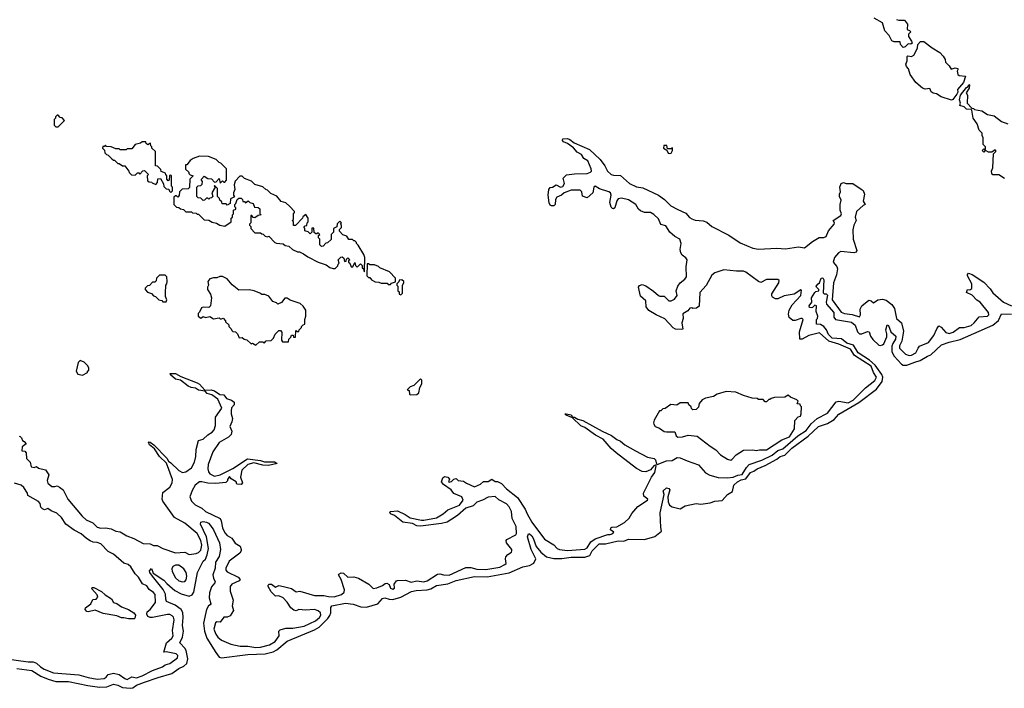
# Model space of a CAD drawing. Extents: x 2494106 to 2685573, y 758056 to 915185.
# Tile 165 of 256: x 2634700 to 2643264, y 784060 to 789871. Entities that reach past the tile are written whole.
import ezdxf

# ---------------------------------------------------------------- set-up
doc = ezdxf.new("R2010")
doc.units = 0

msp = doc.modelspace()

# ---------------------------------------------------------------- linework, layer by layer
at = {"layer": '0CON05XD'}
for points in [[(2642325, 789873.3), (2642345, 789866.2), (2642395, 789867.5), (2642421.7, 789831.7), (2642420, 789785), (2642438.3, 789778.3), (2642450, 789765), (2642430, 789745), (2642430, 789725), (2642457.5, 789685), (2642461.7, 789668.3), (2642451.7, 789658.3), (2642428.3, 789661.7), (2642400, 789635), (2642385, 789630), (2642360, 789655), (2642358.3, 789678.3), (2642305, 789680), (2642285, 789687.5), (2642262.5, 789735), (2642224.1, 789774.1), (2642203, 789843), (2642132.5, 789885)], [(2642805, 789172), (2642715, 789200.8), (2642675, 789226.7), (2642645, 789232), (2642628.8, 789245), (2642615, 789272.5), (2642575, 789268), (2642551.2, 789275), (2642495, 789324), (2642443.8, 789395), (2642430, 789445), (2642413.3, 789465), (2642407.5, 789485), (2642417.5, 789515), (2642418.3, 789551.7), (2642425, 789557.5), (2642455, 789552.5), (2642476.4, 789563.6), (2642507.5, 789625), (2642512.5, 789655), (2642535, 789682.5), (2642565, 789682.5), (2642635, 789627.5), (2642702.5, 789585), (2642732.5, 789555), (2642750, 789525), (2642751.7, 789501.7), (2642785, 789470), (2642801.7, 789441.7), (2642835, 789452.5), (2642858.3, 789448.3), (2642860, 789435), (2642852.5, 789425), (2642860, 789395), (2642870, 789385), (2642925, 789380), (2642910, 789325), (2642857.5, 789265), (2642858.3, 789241.7), (2642851.2, 789225), (2642815, 789176.7), (2642805, 789172)], [(2643265, 788490), (2643215, 788524), (2643165, 788523.8), (2643153.9, 788533.9), (2643152.5, 788555), (2643163.3, 788585), (2643170, 788705), (2643190, 788725), (2643190, 788735), (2643185, 788740), (2643155, 788720), (2643125, 788720), (2643105, 788730), (2643095, 788730), (2643085, 788720), (2643070, 788735), (2643085, 788750), (2643095, 788740), (2643100, 788745), (2643100, 788765), (2643080, 788785), (2643080, 788845), (2643070, 788865), (2643070, 788885), (2643045, 788910), (2643026.7, 788966.7), (2642992.5, 789015), (2642980, 789085), (2642975, 789090), (2642935, 789092.5), (2642915, 789112.5), (2642877.5, 789125), (2642882.5, 789145), (2642872.5, 789175), (2642882, 789215), (2642935, 789282.5), (2642948.3, 789291.7), (2642955, 789307.5), (2642960, 789305), (2642957.5, 789275), (2642933.3, 789236.7), (2642942.5, 789215), (2642940, 789145), (2642981.7, 789101.7), (2642995, 789100), (2643005, 789090), (2643067.7, 789077.7), (2643118.3, 789048.3), (2643175, 789036.7), (2643240, 788985), (2643295, 788967.5)], [(2635035, 788940), (2635090, 788995), (2635068.3, 789018.3), (2635051.7, 789021.7), (2635035, 789040), (2635025, 789040), (2635011.7, 789028.3), (2635010, 789015), (2635000, 789005), (2635000, 788955), (2635015, 788940), (2635035, 788940)], [(2636015, 788370), (2636030, 788385), (2636030, 788415), (2636020, 788425), (2636020, 788515), (2636015, 788520), (2636001.7, 788518.3), (2636000, 788475), (2635991.7, 788471.7), (2635980, 788485), (2635980, 788515), (2635970, 788525), (2635968.3, 788538.3), (2635931.7, 788551.7), (2635928.3, 788568.3), (2635898.3, 788598.3), (2635881.7, 788601.7), (2635880, 788725), (2635850, 788755), (2635850, 788765), (2635840, 788775), (2635838.3, 788798.3), (2635815, 788782.5), (2635800, 788795), (2635798.3, 788808.3), (2635765, 788810), (2635751.7, 788798.3), (2635703, 788787), (2635675, 788750), (2635635, 788750), (2635625, 788740), (2635575, 788740), (2635565, 788750), (2635535, 788750), (2635497, 788767), (2635455, 788770), (2635445, 788780), (2635435, 788770), (2635421.7, 788768.3), (2635420, 788755), (2635438.3, 788738.3), (2635440, 788715), (2635455, 788700), (2635470, 788695), (2635501.7, 788661.7), (2635515, 788650), (2635525, 788650), (2635555, 788620), (2635565, 788620), (2635595, 788600), (2635615, 788600), (2635650, 788555), (2635651.7, 788541.7), (2635671.7, 788521.7), (2635705, 788520), (2635725, 788540), (2635735, 788540), (2635745, 788530), (2635771.7, 788558.3), (2635785, 788560), (2635820, 788525), (2635810, 788515), (2635810.7, 788470.7), (2635825, 788462.5), (2635850, 788460), (2635853, 788453), (2635885, 788440), (2635897.5, 788455), (2635901.7, 788488.3), (2635925, 788490), (2635950, 788445), (2635955, 788420), (2635975, 788400), (2635998.3, 788398.3), (2636001.7, 788381.7), (2636015, 788370)], [(2636995, 784943.3), (2637065, 784926.2), (2637105, 784898.8), (2637137, 784903), (2637265, 784866.7), (2637345, 784866.7), (2637385, 784856.9), (2637435, 784855.4), (2637500, 784875), (2637521.2, 784895), (2637523.8, 784915), (2637496.7, 785005), (2637473.3, 785045), (2637477, 785053), (2637497, 785063), (2637515, 785060), (2637555, 785026.2), (2637605, 785028.8), (2637645.9, 785015.9), (2637737.5, 784965), (2637775, 784926.7), (2637805, 784932), (2637855, 784954.3), (2637878.3, 784971.7), (2637893.6, 784973.6), (2637912.3, 784962.3), (2637925, 784931.2), (2637945, 784920), (2637959.3, 784930.7), (2637956.7, 784965), (2637976.1, 784993.9), (2637985, 784998), (2638055, 785000), (2638105, 784983.3), (2638155, 784994.5), (2638215, 784986.2), (2638245, 784994.5), (2638335, 785052.2), (2638355, 785055.5), (2638385, 785044.5), (2638435, 785043.3), (2638581.5, 785108.5), (2638625, 785109.6), (2638675, 785096.1), (2638755, 785091.9), (2638875, 785112.8), (2638920, 785135), (2638930, 785145), (2638924.2, 785185), (2638928.9, 785201.1), (2638945, 785221.2), (2638976.4, 785243.6), (2638980, 785255), (2638980, 785265), (2638933.3, 785325), (2638930, 785345), (2638936.4, 785353.6), (2639015, 785393.8), (2639021.2, 785405), (2639018.5, 785465), (2638983.6, 785535), (2638976.2, 785595), (2638957.3, 785637.3), (2638935, 785661.9), (2638868.3, 785698.3), (2638835, 785725.6), (2638775, 785720), (2638725.6, 785694.4), (2638675, 785677.1), (2638643.2, 785646.8), (2638581.2, 785625), (2638508.9, 785561.1), (2638459.7, 785530.3), (2638417.5, 785505), (2638368.7, 785491.3), (2638185, 785469.4), (2638155, 785470.8), (2638115, 785492), (2638033.3, 785505), (2637960.8, 785560.8), (2637923.8, 785575), (2637918.3, 785591.7), (2637925, 785597.5), (2637985, 785603.3), (2638051.2, 785571.2), (2638095, 785541.2), (2638195, 785522.5), (2638215, 785521.2), (2638325, 785542.5), (2638384.1, 785575.9), (2638425, 785610), (2638525, 785651.2), (2638556.7, 785695), (2638546.7, 785725), (2638475, 785753.8), (2638453.9, 785783.9), (2638385, 785830), (2638370, 785855), (2638380.7, 785889.3), (2638395, 785900), (2638423.6, 785893.6), (2638437, 785877), (2638430, 785855), (2638435, 785850), (2638455, 785857.5), (2638475, 785877.5), (2638495, 785882.5), (2638513.3, 785865), (2638560, 785860), (2638585, 785842.5), (2638655, 785810.8), (2638707.5, 785835), (2638734.2, 785855.8), (2638775, 785858.6), (2638805, 785877.5), (2638835, 785857.5), (2638855, 785857.3), (2638891.2, 785841.2), (2638935, 785794.4), (2639029, 785719), (2639097.2, 785617.2), (2639113.1, 785575), (2639155, 785502.9), (2639264.4, 785355), (2639345, 785307.5), (2639375, 785275.8), (2639395, 785266.7), (2639465, 785257.2), (2639615, 785270), (2639635, 785281.5), (2639668.6, 785331.4), (2639705, 785359.5), (2639815, 785397.5), (2639836.4, 785396.4), (2639858.8, 785405), (2639867, 785417), (2639838.3, 785438.3), (2639842.5, 785455), (2639850.5, 785459.5), (2639895, 785462.5), (2639960.2, 785499.8), (2640002, 785538), (2640025, 785580), (2640075, 785640), (2640160, 785695), (2640162.5, 785705), (2640129.1, 785729.1), (2640124.1, 785755), (2640195.7, 785894.3), (2640225.2, 785934.8), (2640234.3, 785994.3), (2640228.1, 785998.1), (2640215, 785992.9), (2640185, 785957.5), (2640145, 785940), (2640115, 785942.7), (2640065, 785969.6), (2639887.1, 786107.1), (2639844.7, 786144.7), (2639773.8, 786225), (2639708.5, 786258.5), (2639615, 786325.7), (2639580.7, 786340.7), (2639509.3, 786409.3), (2639452.5, 786435), (2639442.5, 786445), (2639453.3, 786446.7), (2639495.4, 786435.4), (2639507, 786417), (2639525.6, 786415.6), (2639555, 786398), (2639597.3, 786387.3), (2639766.7, 786295), (2639848.3, 786258.3), (2639895, 786222.5), (2639925, 786207.5), (2639962.5, 786175), (2640055, 786122.9), (2640160.1, 786070.1), (2640217.6, 786057.6), (2640229.6, 786045), (2640238.3, 786008.3), (2640245, 786005.7), (2640325, 786037.7), (2640375, 786038.9), (2640417.5, 786065), (2640445, 786064.2), (2640505, 786036), (2640605, 786001.2), (2640665, 785933.8), (2640703.2, 785913.2), (2640775, 785893.1), (2640855, 785888.1), (2640905, 785895.6), (2640946.6, 785913.4), (2640985, 785918.6), (2641020.8, 785979.2), (2641043.8, 786006.2), (2641155, 786041.8), (2641245, 786085.2), (2641295, 786126.8), (2641338, 786142), (2641468.9, 786255), (2641540, 786300), (2641585, 786358.9), (2641634.8, 786405.2), (2641725, 786450.5), (2641801.7, 786548.3), (2641825, 786555.6), (2641905, 786540.9), (2641948.7, 786565), (2642057.8, 786672.2), (2642138.2, 786735), (2642152, 786765), (2642126.4, 786805), (2642105, 786858.4), (2641962.1, 786952.1), (2641925, 787006.8), (2641825, 787051.4), (2641737.1, 787077.1), (2641655, 787150), (2641563.6, 787126.4), (2641505, 787093.4), (2641483.8, 787093.8), (2641481.9, 787158.1), (2641513.8, 787265), (2641505, 787273.8), (2641495, 787274), (2641445, 787255.6), (2641425, 787255.6), (2641392.5, 787282.5), (2641387.4, 787312.6), (2641393.6, 787346.4), (2641417.4, 787392.6), (2641494.2, 787475), (2641500.7, 787520.7), (2641495, 787523.8), (2641434.7, 787485.3), (2641350.2, 787469.8), (2641295, 787445.8), (2641275, 787446), (2641248, 787458), (2641240.8, 787470.8), (2641241.4, 787488.6), (2641302.5, 787585), (2641306.2, 787605), (2641295, 787613.3), (2641195, 787611.9), (2641145, 787587.8), (2641125, 787594.4), (2641015, 787677.9), (2640995, 787686.8), (2640934.5, 787685.5), (2640825, 787695.6), (2640745, 787672), (2640719.5, 787650.5), (2640669.9, 787560.1), (2640615, 787500), (2640608.3, 787381.7), (2640586.4, 787363.6), (2640555, 787360), (2640546.1, 787366.1), (2640527.5, 787365), (2640510, 787340), (2640466.7, 787315), (2640471.2, 787275), (2640460, 787235), (2640467.5, 787182.5), (2640455, 787177.5), (2640405, 787182.5), (2640383.9, 787193.9), (2640310.7, 787270.7), (2640235, 787305.6), (2640173.1, 787343.1), (2640148.8, 787375), (2640147, 787427), (2640099.5, 787469.5), (2640083.3, 787545), (2640090, 787560), (2640115, 787570), (2640145, 787557.5), (2640213, 787513), (2640255, 787473.8), (2640268.3, 787468.3), (2640305, 787468.8), (2640345, 787428.1), (2640365, 787427.8), (2640395, 787443.1), (2640417.1, 787475), (2640410.6, 787515), (2640423.5, 787555), (2640445.7, 787584.3), (2640484.4, 787615), (2640499.5, 787635), (2640495.5, 787724.5), (2640504, 787785), (2640495, 787801.2), (2640461.2, 787825), (2640448.8, 787845), (2640443.8, 787875), (2640453.8, 787925), (2640442, 787965), (2640396.8, 787986.8), (2640353.8, 788023.8), (2640318.9, 788078.9), (2640275, 788090), (2640255, 788141.2), (2640215, 788178.9), (2640185, 788196.5), (2640135, 788196.4), (2640100, 788210), (2640083.1, 788223.1), (2640058.1, 788265), (2639995, 788306.2), (2639935, 788320), (2639906.3, 788313.7), (2639894.6, 788295.4), (2639876.2, 788235), (2639865, 788226.7), (2639855, 788230), (2639845, 788242.5), (2639833.2, 788283.2), (2639843.6, 788345), (2639838.5, 788365), (2639825, 788375.5), (2639742.5, 788402.5), (2639705, 788424.3), (2639693.1, 788415), (2639683.8, 788365), (2639635, 788322.5), (2639595, 788337.5), (2639588.6, 788375), (2639575, 788388.6), (2639495, 788390.6), (2639434.4, 788365.6), (2639413.3, 788345), (2639372.5, 788327.5), (2639360.7, 788309.3), (2639356.2, 788265), (2639346.1, 788253.9), (2639325, 788252.5), (2639315, 788260), (2639305, 788280), (2639295.7, 788345), (2639302, 788395), (2639315, 788413.3), (2639335, 788416.7), (2639365, 788436), (2639405, 788416.9), (2639425, 788420.8), (2639437, 788447), (2639426.7, 788495), (2639457, 788523), (2639525, 788532.5), (2639635, 788535.7), (2639663.3, 788545), (2639672, 788555), (2639671.4, 788575), (2639640.8, 788645), (2639605.8, 788665.8), (2639585, 788700), (2639549.3, 788719.3), (2639517, 788757), (2639465.6, 788795.6), (2639428.3, 788808.3), (2639420.7, 788820.7), (2639423.3, 788836.7), (2639465, 788838), (2639485, 788831.2), (2639522.1, 788802.1), (2639655, 788741.9), (2639748.6, 788655), (2639789.7, 788599.7), (2639812.5, 788555), (2639845, 788526.9), (2639865, 788518.5), (2639925, 788515.6), (2640005, 788446.9), (2640065, 788418.1), (2640118.6, 788408.6), (2640255.9, 788345.9), (2640307.8, 788307.8), (2640364.7, 788254.7), (2640425, 788220), (2640495, 788190.9), (2640525, 788153.1), (2640545, 788138.9), (2640575, 788130), (2640645, 788123.1), (2640675, 788110), (2640720.6, 788075), (2640867.7, 787997.7), (2640965, 787932.3), (2641075, 787886.2), (2641125, 787877.1), (2641285, 787884), (2641359.7, 787880.3), (2641475, 787897.1), (2641525, 787889.3), (2641595, 787944.1), (2641652.8, 787977.2), (2641695, 787979.3), (2641715, 787987.9), (2641735.4, 788034.6), (2641784, 788095), (2641786.7, 788105), (2641776.2, 788125), (2641841.1, 788168.9), (2641846.5, 788185), (2641836.7, 788215), (2641835.6, 788265), (2641843.9, 788303.9), (2641831.2, 788335), (2641830, 788355), (2641840, 788375), (2641833.3, 788415), (2641843.6, 788446.4), (2641865, 788457.5), (2641888.3, 788448.3), (2641945, 788446.7), (2642018.3, 788398.3), (2642037, 788387), (2642046.7, 788355), (2642036, 788295), (2642052.5, 788265), (2642035, 788256.7), (2641976.7, 788205), (2641966.7, 788155), (2641973.8, 788125), (2641954.2, 788085), (2641945.8, 788045), (2641948, 787965), (2641982, 787865), (2641975, 787851.2), (2641955, 787844.2), (2641842.5, 787855), (2641821.2, 787845), (2641785.8, 787804.2), (2641776.2, 787765), (2641808, 787725), (2641814.2, 787705), (2641804.3, 787655), (2641778.5, 787585), (2641767.5, 787435), (2641845, 787328.8), (2641875, 787317.7), (2641940.1, 787310.1), (2642005, 787288.8), (2642012.5, 787305), (2642008.6, 787355), (2642025, 787384), (2642085, 787432.5), (2642106.7, 787426.7), (2642125, 787410), (2642162.5, 787435), (2642205, 787441.4), (2642235, 787434.3), (2642286, 787396), (2642310, 787360), (2642324.6, 787274.6), (2642369.4, 787235), (2642386.9, 787165), (2642372.8, 787077.2), (2642353.1, 787035), (2642352.9, 787015), (2642405, 786964.4), (2642435, 786952.5), (2642456.2, 786955), (2642495.3, 786974.7), (2642513.5, 787016.5), (2642527.3, 787032.7), (2642605, 787066), (2642650.5, 787125), (2642675.5, 787184.5), (2642695, 787208.8), (2642715, 787200), (2642755, 787153.1), (2642785, 787144.4), (2642819.2, 787155), (2642873.4, 787196.6), (2642915, 787195.5), (2642975.8, 787214.2), (2643002.9, 787235), (2643045, 787288), (2643116.7, 787295), (2643128, 787305), (2643125.8, 787325), (2643055, 787416.7)], [(2640355, 788707.5), (2640365, 788712.5), (2640377.5, 788735), (2640378.3, 788758.3), (2640365, 788750), (2640335, 788750), (2640328.3, 788778.3), (2640301.7, 788778.3), (2640300, 788755), (2640328.3, 788738.3), (2640340.7, 788710.7), (2640355, 788707.5)], [(2637695, 787680), (2637700, 787685), (2637702.5, 787805), (2637691.7, 787831.7), (2637645, 787910), (2637630, 787925), (2637630, 787935), (2637615, 787950), (2637605, 787950), (2637595, 787960), (2637561.7, 787961.7), (2637545, 787990), (2637511.7, 788001.7), (2637481.7, 788031.7), (2637481.7, 788048.3), (2637500, 788065), (2637500, 788085), (2637490, 788095), (2637500, 788105), (2637485, 788120), (2637461.7, 788098.3), (2637458.3, 788071.7), (2637430, 788055), (2637430, 788025), (2637410, 788005), (2637408.3, 787961.7), (2637378.3, 787931.7), (2637361.7, 787928.3), (2637338.3, 787901.7), (2637325, 787900), (2637310, 787915), (2637310, 787965), (2637300, 787975), (2637300, 787995), (2637310, 788005), (2637295, 788020), (2637285, 788010), (2637275, 788010), (2637261.7, 788021.7), (2637258.3, 788058.3), (2637241.7, 788058.3), (2637240, 788025), (2637225, 788010), (2637208.3, 788028.3), (2637180, 788035), (2637180, 788055), (2637170, 788065), (2637181.7, 788078.3), (2637198.3, 788081.7), (2637200, 788105), (2637210, 788115), (2637210, 788145), (2637188.3, 788178.3), (2637161.7, 788158.3), (2637160, 788145), (2637098.3, 788081.7), (2637081.7, 788081.7), (2637080, 788115), (2637070, 788125), (2637080, 788135), (2637080, 788185), (2637090, 788195), (2637090, 788205), (2637048.3, 788248.3), (2637015, 788280), (2636975, 788290), (2636936.4, 788336.4), (2636885, 788360), (2636855, 788390), (2636840, 788395), (2636815, 788417.5), (2636745, 788440), (2636715, 788467.5), (2636655, 788490), (2636635, 788510), (2636615, 788510), (2636573, 788467), (2636566.2, 788435), (2636572.5, 788395), (2636560, 788365), (2636560, 788345), (2636567.5, 788332.5), (2636532.5, 788315), (2636530, 788275), (2636505, 788260), (2636495, 788270), (2636461.7, 788271.7), (2636458.3, 788288.3), (2636441.7, 788301.7), (2636438.3, 788318.3), (2636420, 788335), (2636420, 788405), (2636395, 788430), (2636390, 788425), (2636400, 788415), (2636370, 788365), (2636380, 788335), (2636368.3, 788321.7), (2636355, 788320), (2636345, 788310), (2636335, 788320), (2636325, 788320), (2636308.3, 788301.7), (2636295, 788300), (2636275, 788320), (2636251.7, 788321.7), (2636240, 788335), (2636240, 788415), (2636251.7, 788428.3), (2636275, 788430), (2636288.3, 788441.7), (2636290, 788465), (2636280, 788475), (2636280, 788485), (2636305, 788510), (2636335, 788490), (2636368.3, 788488.3), (2636395, 788460), (2636408.3, 788461.7), (2636435, 788490), (2636445, 788450), (2636465, 788470), (2636475, 788460), (2636485, 788460), (2636500, 788475), (2636500, 788575), (2636450, 788625), (2636435, 788630), (2636410, 788655), (2636343, 788683), (2636263.6, 788686.4), (2636210, 788665), (2636183.6, 788646.4), (2636155, 788610), (2636141.7, 788608.3), (2636141.7, 788571.7), (2636170, 788545), (2636170, 788535), (2636181.7, 788521.7), (2636210, 788515), (2636180, 788485), (2636178.3, 788411.7), (2636165, 788400), (2636111.7, 788398.3), (2636090, 788375), (2636088.3, 788341.7), (2636075, 788330), (2636065, 788340), (2636055, 788340), (2636041.7, 788328.3), (2636040, 788265), (2636063, 788243), (2636085, 788240), (2636098.3, 788228.3), (2636125, 788220), (2636145, 788202.5), (2636195, 788200), (2636203, 788193), (2636235, 788190), (2636245, 788180), (2636255, 788180), (2636305, 788132.5), (2636345, 788130), (2636375, 788110), (2636411.7, 788101.7), (2636440, 788085), (2636485, 788077.5), (2636540, 788115), (2636540, 788145), (2636550, 788155), (2636550, 788175), (2636560, 788185), (2636560, 788215), (2636580, 788225), (2636580, 788235), (2636570, 788245), (2636570, 788265), (2636580, 788275), (2636591.7, 788308.3), (2636605, 788320), (2636625, 788320), (2636638.3, 788308.3), (2636641.7, 788291.7), (2636655, 788290), (2636665, 788280), (2636687, 788297), (2636701.7, 788281.7), (2636730, 788275), (2636741.7, 788241.7), (2636775, 788240), (2636788.3, 788228.3), (2636790, 788185), (2636800, 788175), (2636775, 788170), (2636745, 788150), (2636731.7, 788151.7), (2636718.3, 788168.3), (2636711.7, 788168.3), (2636710, 788105), (2636700, 788095), (2636700, 788085), (2636710, 788075), (2636710, 788055), (2636745, 788020), (2636795, 788020), (2636805, 788010), (2636818.3, 788008.3), (2636835, 787990), (2636855, 787982.5), (2636868.3, 787988.3), (2636920, 787935), (2636935, 787930), (2636991.7, 787921.7), (2637008.3, 787908.3), (2637041.7, 787901.7), (2637073.3, 787873.3), (2637115, 787852.5), (2637135, 787852.5), (2637167, 787837), (2637205, 787810), (2637295, 787762.5), (2637365, 787740), (2637398.3, 787718.3), (2637425, 787710), (2637445, 787710), (2637468.3, 787731.7), (2637470, 787745), (2637480, 787755), (2637470, 787785), (2637491.7, 787808.3), (2637505, 787810), (2637518.3, 787798.3), (2637525, 787770), (2637538.3, 787771.7), (2637541.7, 787788.3), (2637555, 787800), (2637570, 787785), (2637560, 787775), (2637560, 787765), (2637570, 787755), (2637581.7, 787721.7), (2637598.3, 787721.7), (2637615, 787760), (2637620, 787735), (2637635, 787720), (2637665, 787750), (2637680, 787735), (2637680, 787715), (2637690, 787705), (2637695, 787680)], [(2637925, 787570), (2637935, 787580), (2637968.3, 787591.7), (2637970, 787625), (2637915, 787680), (2637833, 787713), (2637820, 787725), (2637785, 787740), (2637745, 787740), (2637735, 787750), (2637721.7, 787748.3), (2637720, 787645), (2637735, 787630), (2637745, 787630), (2637760.7, 787610.7), (2637793, 787593), (2637825, 787590), (2637845, 787580), (2637895, 787580), (2637905, 787570), (2637925, 787570)], [(2634675, 784230.8), (2634805, 784212.9), (2634885.2, 784165.2), (2634948, 784138), (2635015, 784119.3), (2635125, 784117.4), (2635292.6, 784082.6), (2635395, 784070.3), (2635457.2, 784072.8), (2635515, 784096.7), (2635555, 784086.9), (2635595, 784066.2), (2635665, 784059.6), (2635685, 784062.7), (2635715, 784085.4), (2635785, 784112), (2635905.3, 784154.7), (2636022.7, 784187.3), (2636085, 784230.4), (2636128.9, 784251.1), (2636155, 784276.2), (2636161.1, 784315), (2636147.9, 784387.9), (2636137.6, 784407.6), (2636093.1, 784455), (2636116.9, 784505), (2636125.4, 784555.4), (2636116.1, 784605), (2636122, 784675), (2636118.4, 784718.4), (2636103.5, 784743.5), (2636051.7, 784781.7), (2635978, 784815), (2635970, 784835), (2635967, 784877), (2635948.6, 784918.6), (2635853.8, 785035), (2635832.5, 785065), (2635828.3, 785081.7), (2635845, 785100), (2635861.2, 785061.2), (2635955, 785000), (2635980.3, 784970.3), (2636050.5, 784910.5), (2636105, 784879.6), (2636175, 784860), (2636198.8, 784871.2), (2636215.5, 784895), (2636245.6, 785065), (2636295, 785163.8), (2636315, 785183.3), (2636330.9, 785219.1), (2636343.5, 785275), (2636325.8, 785375), (2636271.2, 785485), (2636275, 785502.5), (2636295, 785510), (2636325, 785503.3), (2636342.5, 785495), (2636360, 785475), (2636385, 785436.7), (2636436.9, 785325), (2636447.5, 785265), (2636436.2, 785205), (2636403.6, 785156.4), (2636400.6, 785105), (2636380.6, 785045), (2636385.5, 785015.5), (2636400, 784985), (2636397.5, 784975), (2636369.6, 784940.4), (2636349.7, 784890.3), (2636348.9, 784845), (2636362.5, 784795), (2636357.5, 784785), (2636342.5, 784777.5), (2636324.7, 784745.3), (2636300, 784625), (2636307.5, 784555), (2636327.7, 784495), (2636405, 784370), (2636435, 784331.4), (2636455, 784324.4), (2636685, 784353.4), (2636835, 784358.2), (2636905, 784375.3), (2636937, 784393), (2637025, 784469.1), (2637265, 784568.5), (2637305, 784592.1), (2637380.8, 784665), (2637398.4, 784691.6), (2637406.7, 784715), (2637407, 784763), (2637415, 784775.7), (2637535, 784799.6), (2637599.8, 784789.8), (2637667.4, 784767.4), (2637715, 784765.4), (2637813.8, 784795), (2637855, 784838.8), (2637875, 784845.7), (2637913.1, 784833.1), (2637945, 784832.3), (2638015, 784851.5), (2638107.9, 784902.1), (2638149.6, 784910.4), (2638245, 784914.6), (2638275, 784924.6), (2638325, 784953.6), (2638425, 784968.9), (2638495, 784996.2), (2638655, 785030.9), (2638765, 785027.9), (2638957.9, 785062.1), (2639075, 785114.4), (2639135, 785126.9), (2639171.4, 785148.6), (2639188.5, 785185), (2639147.8, 785265), (2639116, 785375), (2639125, 785402.5), (2639135, 785403.3), (2639155, 785386), (2639165.4, 785365.4), (2639191.3, 785291.3), (2639231.9, 785241.9), (2639282.4, 785202.4), (2639345, 785189.2), (2639415, 785187.5), (2639495, 785199.6), (2639615, 785200), (2639659.4, 785215), (2639680.4, 785255), (2639740, 785315), (2639795, 785316.4), (2639905, 785340.6), (2639955, 785338), (2639995, 785356), (2640135, 785354.2), (2640225, 785378.8), (2640283.3, 785425), (2640276.4, 785456.4), (2640270.6, 785585), (2640306.7, 785745), (2640297.5, 785775), (2640325, 785802.5), (2640345, 785797.5), (2640353.3, 785785), (2640336.9, 785725), (2640340.3, 785680.3), (2640352.5, 785652.5), (2640375, 785638), (2640445, 785618.8), (2640487.5, 785645), (2640585, 785666.2), (2640625, 785660), (2640705, 785671.2), (2640745, 785685.8), (2640808.8, 785691.2), (2640856.6, 785743.4), (2640899.7, 785770.3), (2640912.2, 785825), (2640942.7, 785855), (2640975, 785872.9), (2641015, 785880.4), (2641055, 785934.4), (2641085, 785945.7), (2641112.7, 785967.3), (2641184, 785996), (2641285, 786052.5), (2641314.3, 786075.7), (2641355.2, 786084.8), (2641415, 786147.1), (2641558.7, 786251.3), (2641648, 786335), (2641725, 786362.5), (2641785, 786396.2), (2641825, 786441.4), (2641997.6, 786542.4), (2642151.7, 786658.3), (2642201.4, 786725), (2642206.4, 786765), (2642198.4, 786788.4), (2642139.5, 786869.5), (2642091.3, 786911.3), (2641992.7, 786975), (2641951.5, 787041.5), (2641895, 787060.9), (2641847.1, 787097.1), (2641765, 787104.2), (2641733.8, 787135), (2641716.6, 787176.6), (2641694.7, 787204.7), (2641665, 787222.5), (2641630, 787225), (2641630, 787265), (2641640, 787275), (2641642.5, 787295), (2641627.5, 787335), (2641630, 787385), (2641615, 787390), (2641595, 787370), (2641585, 787367.5), (2641570, 787370), (2641567.5, 787385), (2641590, 787415), (2641587.5, 787455), (2641615, 787500), (2641625, 787510), (2641650, 787515), (2641650, 787525), (2641630, 787545), (2641627.5, 787555), (2641643.6, 787576.4), (2641656.7, 787583.3), (2641670, 787625), (2641685, 787626.7), (2641695, 787610), (2641688.3, 787498.3), (2641698.3, 787488.3), (2641715, 787488.8), (2641725, 787476.7), (2641715.6, 787415), (2641718.6, 787398.6), (2641780.6, 787325), (2641781.9, 787285), (2641794, 787265), (2641935, 787241.4), (2641965.9, 787215.9), (2641987.6, 787157.6), (2642005, 787142), (2642025, 787140.8), (2642075, 787160), (2642087.5, 787157.5), (2642100.2, 787120.2), (2642121.1, 787091.1), (2642172.1, 787042.1), (2642185, 787038), (2642205, 787044), (2642215.6, 787054.4), (2642241.9, 787115), (2642242.1, 787142.1), (2642231.9, 787175), (2642245, 787220), (2642255, 787212.5), (2642276.7, 787156.7), (2642320.6, 787120.6), (2642317.9, 787095), (2642293.1, 787056.9), (2642286.4, 787033.6), (2642285.4, 786985), (2642306.4, 786946.4), (2642368.1, 786878.1), (2642385, 786867.5), (2642415, 786867.3), (2642485, 786894.5), (2642530.5, 786909.5), (2642595, 786947.1), (2642625, 786958), (2642716.7, 787045), (2642785, 787068.5), (2642879.1, 787090.9), (2643165, 787215.5), (2643212.7, 787257.3), (2643240, 787315), (2643325, 787312.5)], [(2635975, 787420), (2635980, 787435), (2635967.5, 787465), (2635967.5, 787495), (2635970, 787565), (2635980, 787575), (2635982.5, 787595), (2635980, 787635), (2635965, 787650), (2635915, 787650), (2635890, 787625), (2635888.3, 787601.7), (2635875, 787590), (2635855, 787590), (2635828.3, 787561.7), (2635811.7, 787558.3), (2635791.7, 787538.3), (2635790, 787525), (2635813, 787503), (2635845, 787490), (2635865, 787470), (2635880, 787465), (2635910, 787435), (2635935, 787430), (2635945, 787420), (2635975, 787420)], [(2636755, 787042.5), (2636785, 787070), (2636815, 787070), (2636825, 787060), (2636845, 787080), (2636888.3, 787081.7), (2636908.3, 787101.7), (2636921.7, 787138.3), (2636955, 787170), (2636968.3, 787168.3), (2636980, 787155), (2636977.5, 787085), (2636985, 787070), (2637038.3, 787071.7), (2637040, 787095), (2637058.3, 787111.7), (2637065, 787130), (2637078.3, 787128.3), (2637081.7, 787111.7), (2637098.3, 787111.7), (2637101.7, 787168.3), (2637115, 787160), (2637128.3, 787161.7), (2637130, 787175), (2637150, 787195), (2637150, 787205), (2637165, 787220), (2637180, 787225), (2637180, 787265), (2637190, 787295), (2637187.5, 787345), (2637165, 787380), (2637140, 787405), (2637052.5, 787432.5), (2637025, 787450), (2637005, 787450), (2636978.3, 787411.7), (2636945, 787400), (2636935, 787410), (2636901.7, 787421.7), (2636867, 787467), (2636831.7, 787481.7), (2636805, 787482.5), (2636790, 787495), (2636740, 787515), (2636695, 787522.5), (2636605, 787520), (2636547, 787567), (2636505, 787617.5), (2636465, 787640), (2636440.7, 787639.3), (2636415, 787627.5), (2636385, 787627.5), (2636355, 787617.5), (2636337.5, 787595), (2636342.5, 787565), (2636333, 787547), (2636332.5, 787525), (2636360, 787485), (2636367.5, 787455), (2636360, 787385), (2636345, 787370), (2636295, 787372.5), (2636282, 787368), (2636265, 787330), (2636253, 787317), (2636252.5, 787295), (2636275, 787277.5), (2636295, 787290), (2636315, 787282.5), (2636355, 787290), (2636385, 787272.5), (2636435, 787280), (2636445, 787270), (2636455, 787270), (2636468.3, 787278.3), (2636490, 787255), (2636490, 787245), (2636518.3, 787218.3), (2636520, 787205), (2636540, 787185), (2636545, 787170), (2636555, 787160), (2636578.3, 787158.3), (2636595, 787140), (2636610, 787105), (2636635, 787110), (2636653, 787093), (2636675, 787090), (2636713, 787053), (2636725, 787060), (2636755, 787042.5)], [(2638015, 787480), (2638030, 787495), (2638030, 787565), (2638040, 787585), (2638040, 787595), (2638025, 787610), (2638001.7, 787608.3), (2637998.3, 787591.7), (2637980, 787575), (2637980, 787565), (2637990, 787555), (2637990, 787515), (2638000, 787505), (2638000, 787485), (2638015, 787480)], [(2643055, 787416.7), (2643023.3, 787433.3), (2642985, 787477.5), (2642935, 787500), (2642943.8, 787526.2), (2642965, 787522.5), (2642982.5, 787535), (2642982.5, 787575), (2642943.3, 787645), (2642943, 787657), (2642953.3, 787666.7), (2642985, 787656.2), (2643085, 787589.2), (2643142, 787532), (2643165, 787496.2), (2643256, 787415), (2643325, 787384.6)], [(2635245, 786782.5), (2635290, 786805), (2635290, 786815), (2635300, 786825), (2635300, 786845), (2635290, 786865), (2635260, 786895), (2635225, 786907.5), (2635208.3, 786891.7), (2635190, 786815), (2635205, 786790), (2635245, 786782.5)], [(2634695, 786250), (2634705, 786247.5), (2634715, 786237.5), (2634723.3, 786213.3), (2634740, 786205), (2634757.5, 786185), (2634721.7, 786158.3), (2634720, 786125), (2634745, 786120), (2634757, 786107), (2634758.3, 786058.3), (2634792.5, 786025), (2634800, 785985), (2634825, 785980), (2634845, 785987.5), (2634865, 785972.5), (2634925, 785957.5), (2634952.5, 785915), (2634940, 785865), (2634943.6, 785843.6), (2634980, 785815), (2635005, 785812.5), (2635025, 785820), (2635047, 785807), (2635077.5, 785785), (2635117.5, 785705), (2635244, 785555), (2635278, 785525), (2635336.8, 785496.8), (2635375, 785460.8), (2635405, 785452.5), (2635445, 785454.2), (2635494.3, 785444.3), (2635537.5, 785425), (2635575, 785420), (2635631.2, 785385), (2635692.4, 785362.4), (2635775, 785317.5), (2635835, 785316.2), (2635865, 785300), (2635895, 785300), (2635944.2, 785274.2), (2636055, 785236.7), (2636135, 785243.3), (2636175, 785223.3), (2636235, 785230), (2636255, 785240), (2636275, 785260.8), (2636283.8, 785305), (2636275.3, 785345), (2636245, 785405.5), (2636135, 785494.4), (2636046.2, 785545), (2635945.6, 785685.6), (2635938.6, 785705), (2635945, 785762.5), (2636005, 785808), (2636026.9, 785845), (2636029.4, 785875), (2635975.6, 786015.6), (2635914.7, 786074.7), (2635871.7, 786141.7), (2635830, 786175), (2635821.7, 786198.3), (2635825, 786202.5), (2635835, 786198), (2635866, 786175), (2635980.6, 786060.6), (2635993.3, 786033.3), (2636015, 786020), (2636085, 785951.9), (2636115, 785935.8), (2636145, 785940), (2636192.9, 785975), (2636221.5, 786025), (2636231.8, 786075), (2636234.4, 786135), (2636255, 786212.5), (2636296.7, 786225), (2636335, 786262), (2636375, 786285.8), (2636390, 786305), (2636402.9, 786345), (2636402.9, 786417.1), (2636456.7, 786495), (2636424.2, 786574.2), (2636370.3, 786610.3), (2636331.7, 786621.7), (2636312.5, 786642.5), (2636255, 786651.2), (2636228.8, 786668.8), (2636190, 786675), (2636165, 786686.7), (2636098.3, 786738.3), (2636055, 786747.5), (2636012.5, 786785), (2636010, 786795), (2636055.8, 786795.8), (2636100.5, 786770.5), (2636243.9, 786713.9), (2636265, 786702.5), (2636311.7, 786651.7), (2636365, 786654), (2636395, 786646), (2636442, 786612), (2636475, 786610), (2636499.2, 786579.2), (2636542.5, 786565), (2636566.1, 786546.1), (2636566.7, 786525), (2636542.5, 786497.5), (2636538.3, 786471.7), (2636539.2, 786445), (2636551.2, 786405), (2636546, 786375), (2636527.5, 786335), (2636544.2, 786295), (2636538, 786265), (2636516.4, 786243.6), (2636435, 786195.6), (2636380.8, 786115), (2636340.6, 786005), (2636337.3, 785967.3), (2636342.4, 785942.4), (2636353.8, 785925), (2636395, 785904.2), (2636445, 785916), (2636555, 785970), (2636680, 786055), (2636795, 786040), (2636829.3, 786029.3), (2636915, 786028.8), (2636940, 786015), (2636865, 785996), (2636815, 786000), (2636735, 786020), (2636684.2, 786005.8), (2636632, 785955), (2636621.2, 785895), (2636636.7, 785845), (2636625, 785830), (2636590, 785835), (2636582.5, 785855), (2636540.7, 785880.7), (2636525, 785900), (2636507.5, 785875), (2636507, 785863), (2636491.7, 785848.3), (2636405, 785839.5), (2636335, 785843.5), (2636285, 785855.5), (2636265, 785853.3), (2636225.7, 785825), (2636199.5, 785779.5), (2636180.4, 785725), (2636194.3, 785685), (2636225, 785654.3), (2636284, 785625), (2636315.8, 785595), (2636443.3, 785535), (2636452.5, 785515), (2636463.1, 785455), (2636485, 785410), (2636505, 785388.8), (2636544.2, 785364.2), (2636575, 785322), (2636616.4, 785296.4), (2636627.5, 785265), (2636627.5, 785255), (2636613.3, 785235), (2636520.6, 785165), (2636492.2, 785105), (2636494.2, 785085), (2636503.3, 785073.3), (2636600, 785025), (2636617.5, 785005), (2636610, 784995), (2636545, 784966.2), (2636529.2, 784945), (2636532, 784905), (2636555.8, 784825), (2636548.8, 784775), (2636560, 784735), (2636530.7, 784689.3), (2636505, 784678.8), (2636475, 784676.7), (2636445, 784633.8), (2636415, 784636.7), (2636402.7, 784627.3), (2636388.6, 784575), (2636405, 784530), (2636422, 784505), (2636455, 784478), (2636535, 784443.1), (2636616.3, 784426.3), (2636685, 784425.4), (2636755, 784414.7), (2636795, 784416.9), (2636874, 784436), (2636921.1, 784465), (2636958.1, 784515), (2636952.5, 784555), (2636965, 784566.7), (2637015, 784582), (2637075, 784581.5), (2637175, 784599.3), (2637271.9, 784645), (2637306.5, 784675), (2637319.4, 784695), (2637317.5, 784715), (2637295, 784734), (2637265, 784744), (2637185, 784738.8), (2637126.4, 784743.6), (2637105, 784733.3), (2637085, 784740), (2637058.3, 784758.3), (2637027.3, 784807.3), (2636992.5, 784845), (2636955, 784863.8), (2636925, 784861.2), (2636887, 784897), (2636860, 784945), (2636860, 784955), (2636870, 784965), (2636890, 784965), (2636925, 784940), (2636955, 784952.5), (2636995, 784943.3)], [(2638095, 786610), (2638155, 786612.5), (2638171.7, 786628.3), (2638180, 786675), (2638197.5, 786705), (2638197, 786737), (2638185, 786750), (2638128.3, 786691.7), (2638095, 786680), (2638070, 786655), (2638088.3, 786648.3), (2638090, 786615), (2638095, 786610)], [(2640885, 786043.3), (2640895, 786047.5), (2640931.2, 786088.8), (2640995, 786128.8), (2641075, 786132), (2641105, 786126.2), (2641135, 786133.8), (2641195, 786133.8), (2641329.4, 786220.6), (2641395.6, 786245), (2641440, 786315), (2641441.7, 786388.3), (2641471.7, 786418.3), (2641490, 786425), (2641497.5, 786445), (2641500, 786505), (2641490, 786515), (2641488.3, 786528.3), (2641461.7, 786531.7), (2641470, 786555), (2641458.3, 786568.3), (2641405, 786590), (2641385, 786607.5), (2641355, 786590), (2641265, 786587.5), (2641235, 786580), (2641225, 786570), (2641215, 786570), (2641195, 786550), (2641185, 786550), (2641165, 786570), (2641125, 786570), (2641115, 786577.5), (2641070.7, 786580.7), (2640995, 786603.3), (2640930, 786635), (2640845, 786638.8), (2640765, 786616.7), (2640735, 786596.7), (2640665, 786582.5), (2640635, 786567.5), (2640610, 786535), (2640605, 786502.5), (2640585, 786482.5), (2640555, 786480), (2640541.7, 786491.7), (2640540, 786505), (2640520, 786525), (2640515, 786540), (2640445, 786540), (2640415, 786520), (2640363, 786527), (2640315, 786492.5), (2640295, 786490), (2640275, 786470), (2640265, 786470), (2640219.3, 786390.7), (2640213.6, 786366.4), (2640214.1, 786354.1), (2640225.9, 786335.9), (2640265, 786320), (2640305, 786292.5), (2640325, 786287.5), (2640398.3, 786288.3), (2640410, 786255), (2640425, 786243.3), (2640465, 786246), (2640515, 786260), (2640591.7, 786251.7), (2640705, 786163.3), (2640755, 786132.5), (2640795, 786090), (2640855, 786050), (2640885, 786043.3)], [(2634565, 784317.5), (2634775, 784289.4), (2634818.5, 784288.5), (2634845, 784277.5), (2634880.8, 784245), (2634914, 784225), (2634995, 784193.8), (2635215, 784176.7), (2635295, 784153.1), (2635375, 784139.5), (2635436.1, 784143.9), (2635452.5, 784155), (2635469.2, 784180.8), (2635515, 784190), (2635565, 784179.2), (2635615, 784143.5), (2635635, 784137.3), (2635675, 784160.6), (2635715, 784151.9), (2635765, 784167.9), (2635856, 784214), (2635943.3, 784245), (2635965.8, 784264.2), (2636005, 784276), (2636073.8, 784325), (2636076.2, 784345), (2636059.5, 784359.5), (2635975, 784377.5), (2635952.5, 784375), (2635976.4, 784453.6), (2636024, 784495), (2636035.7, 784515), (2636028.8, 784561.2), (2636042.5, 784655), (2636036.7, 784676.7), (2636025, 784690), (2636005, 784700.8), (2635985, 784702.5), (2635855, 784674.2), (2635833.9, 784673.9), (2635813.6, 784683.6), (2635806.7, 784705), (2635810, 784725), (2635834.4, 784745.6), (2635881.4, 784805), (2635877.9, 784875), (2635865, 784891.5), (2635827.4, 784917.4), (2635805, 784948.9), (2635768.9, 784968.9), (2635734.3, 785025), (2635702.9, 785055), (2635666, 785115), (2635642.5, 785135), (2635605, 785147.5), (2635516.7, 785225), (2635468.3, 785248.3), (2635405.4, 785315), (2635375, 785328.2), (2635340.4, 785330.4), (2635311.5, 785341.5), (2635280.7, 785360.7), (2635235, 785402.9), (2635173.8, 785433.8), (2635101.2, 785485), (2635065, 785543.3), (2635022.3, 785582.3), (2634975, 785602.5), (2634945, 785623.3), (2634915, 785611.2), (2634899.5, 785619.5), (2634883.3, 785635), (2634878.8, 785665), (2634865, 785683.8), (2634770, 785735), (2634767.5, 785755), (2634736.4, 785806.4), (2634713.9, 785823.9), (2634653.9, 785843.9)], [(2636115, 784986), (2636135, 784987.5), (2636147.3, 785002.7), (2636152.9, 785035), (2636146.7, 785065), (2636128.2, 785098.2), (2636085, 785128.8), (2636055, 785128.8), (2636031.4, 785118.6), (2636022.5, 785097.5), (2636025.7, 785075), (2636055, 785019.2), (2636085, 784994.4), (2636115, 784986)], [(2635645, 784662), (2635607, 784673), (2635585, 784672), (2635545, 784688.8), (2635425, 784711.2), (2635355, 784740), (2635295, 784723.8), (2635285, 784726.7), (2635270, 784745), (2635271.7, 784758.3), (2635317.5, 784795), (2635337.5, 784832.5), (2635365.6, 784834.4), (2635379.1, 784850.9), (2635375, 784873.3), (2635327.5, 784925), (2635330, 784935), (2635345, 784936.7), (2635412.3, 784902.3), (2635442.7, 784872.7), (2635497.1, 784837.1), (2635515, 784806.7), (2635545, 784796.7), (2635585, 784768.8), (2635645.7, 784745.7), (2635692.5, 784715), (2635707.5, 784695), (2635701.7, 784668.3), (2635695, 784662.5), (2635645, 784662)]]:
    msp.add_lwpolyline(points, dxfattribs=at)

doc.saveas('drawing.dxf')
